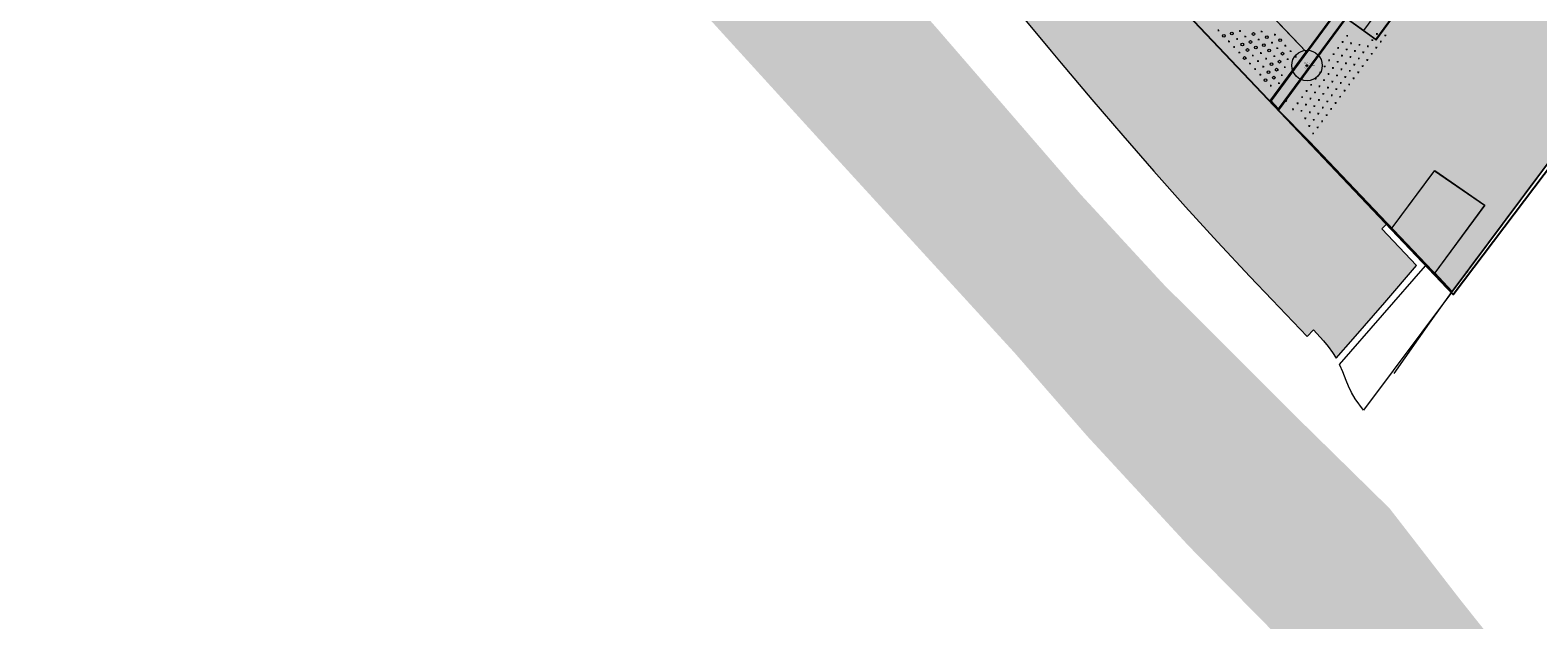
# Model space of a CAD drawing. Header units: metres. Extents: x 134347 to 136271, y 456733 to 459014.
# Tile 106 of 256: x 135454 to 135702, y 457897 to 457994. Entities that reach past the tile are written whole.
import ezdxf
from ezdxf.enums import TextEntityAlignment as Align

# ---------------------------------------------------------------- set-up
doc = ezdxf.new("R2010")
doc.units = ezdxf.units.M
for name, color, linetype in [('_boom', 7, 'Continuous'), ('DI-WE-IE-ALG_HOOGTE-T', 140, 'Continuous'), ('DI-WE-IE-ALG_MARK-S', 3, 'Continuous'), ('DI-WE-IE-ALG_OMSCHRIJVING-T', 7, 'Continuous'), ('DI-WE-IE-ALG_POINTJES-S', 4, 'Continuous'), ('PERCELEN', 30, 'Continuous')]:
    doc.layers.add(name, color=color, linetype=linetype)
for name, color, linetype, lineweight in [('B-WE-GR-BOS_RWZI-G', 130, 'Continuous', 0), ('B-XX-GR-BOOM-S', 90, 'Continuous', 18), ('N-WE-GR-GRAS-O', 60, 'Continuous', 0), ('N-WE-GR-GRAS_KRUIDENRIJK-G', 80, 'Continuous', 13), ('N-WE-GR-GRAS_KRUIDENRIJK-O', 80, 'Continuous', 0), ('N-WE-GR-STRUWEEL-O', 90, 'Continuous', 18), ('N-WE-IE-TERREINAFSCHEIDING_KUNSTMATIG_HEKWERK-G', 20, 'IE-TERREINAFSCHEIDING-KUNSTMATIG', 13), ('N-WE-RI-HWA_KOLK-S', 150, 'Continuous', 0), ('N-WE-VH-VERHARDING_ASFALT-G', 7, 'Continuous', 13), ('N-WE-VH-VERHARDING_ASFALT_DEKLAAG-G', 7, 'Continuous', 13)]:
    doc.layers.add(name, color=color, linetype=linetype, lineweight=lineweight)
for name, color, linetype, lineweight, true_color in [('B-WE-GR-BOS_RWZI-V', 7, 'Continuous', 0, 0x50916c), ('N-PV-WH-WATERLIJN-V', 7, 'Continuous', 0, 0x3ca0fa), ('N-WE-GK-KEERWAND_CORTENSTAAL-G', 7, 'Continuous', 9, 0x9e5d57), ('N-WE-GK-KEERWAND_CORTENSTAAL-V', 7, 'Continuous', 0, 0x9e5d57), ('N-WE-GR-BOOM_BOSPLANTSOEN-S', 7, 'Continuous', 15, 0xc86400), ('N-WE-GR-BOOM_GEVEERDE SPIL-S', 7, 'Continuous', 15, 0xc83200), ('N-WE-GR-GRAS-V', 7, 'Continuous', 0, 0x8bec5b), ('N-WE-GR-GRAS_KRUIDENRIJK-V', 7, 'Continuous', 0, 0xa9cb52), ('N-WE-VH-VERHARDING_ASFALT-V', 7, 'Continuous', 0, 0xc9c9c9)]:
    doc.layers.add(name, color=color, linetype=linetype, lineweight=lineweight, true_color=true_color)
doc.styles.add('NLCS-ISO', font='NLCS-ISO.ttf')
doc.styles.add('P-U-BETON', font='isocpeur.ttf')
doc.linetypes.add('IE-TERREINAFSCHEIDING-KUNSTMATIG', pattern='A,4,[82,NLCS.SHX,S=0.75,R=90,X=0,Y=0],4,-2', length=10)

# ---------------------------------------------------------------- blocks, each defined once
blk = doc.blocks.new('N-SRI-KOLK_TROTTOIR-SO')
blk.add_hatch(color=256).paths.add_polyline_path([(1.125, 1.5), (-1.125, 1.5), (-1.125, 0)])
at = {"true_color": 0xffffff}
h = blk.add_hatch(color=7, dxfattribs=at)
h.dxf.hatch_style = 1
h.paths.add_polyline_path([(1.125, 1.5), (-1.125, 0), (1.125, 0)])
blk.add_line((-1.125, 0), (1.125, 1.5))
at = {"flags": 128}
blk.add_lwpolyline([(-1.125, 0), (1.125, 0), (1.125, 1.5), (-1.125, 1.5)], close=True, dxfattribs=at)
blk = doc.blocks.new('SGR-BEPLANTING_BOSPLANTSOEN_SOORT')
at = {"flags": 128}
for points in [[(-0.18, -0.18), (0.18, 0.18)], [(-0.18, 0.18), (0.18, -0.18)]]:
    blk.add_lwpolyline(points, dxfattribs=at)
blk = doc.blocks.new('SGR-HEESTER_SOORT HOOGTE_SO')
blk.add_circle((0, 0), 1.5)
at = {"ltscale": 0.1, "style": 'NLCS-ISO'}
for tag, height, p in [('SOORT', 0.9, (0, 0.4)), ('HOOGTE', 0.4, (0, -0.5))]:
    blk.add_attdef(tag, text='', height=height, dxfattribs=at).set_placement(p, align=Align.MIDDLE_CENTER)
blk = doc.blocks.new('KK_2DXF14_ACAD_1_FMEBLOC10')
at = {"layer": 'PERCELEN', "color": 7}
blk.add_lwpolyline([(-134.1545, 282.529), (-217.5425, 203.639), (-225.3915, 193.377), (-261.7475, 144.012), (-263.5565, 141.555), (-294.7295, 99.228), (-239.9415, 41.158), (-228.1905, 28.757), (-223.8525, 32.84), (-220.7015, 35.806), (-217.1325, 32.037), (-214.2225, 28.973), (-217.5815, 25.809), (-221.6945, 21.901), (-156.8065, -46.573), (-123.5075, -2.571)], dxfattribs=at)
blk = doc.blocks.new('LandCALC PRO LCOLOADER')
at = {"layer": 'DI-WE-IE-ALG_MARK-S'}
blk.add_circle((0, 0), 0.00391, dxfattribs=at)
at = {"layer": 'DI-WE-IE-ALG_POINTJES-S'}
blk.add_point((0, 0), dxfattribs=at)
at = {"layer": 'DI-WE-IE-ALG_HOOGTE-T', "style": 'P-U-BETON'}
blk.add_attdef('HGT', text='', height=0.127, dxfattribs=at).set_placement((0.01, -0.12), align=Align.TOP_CENTER)
at = {"layer": 'DI-WE-IE-ALG_MARK-S', "style": 'P-U-BETON'}
blk.add_attdef('NR', text='', height=0.127, dxfattribs=at).set_placement((-0.01, 0.1), align=Align.BOTTOM_CENTER)
at = {"layer": 'DI-WE-IE-ALG_OMSCHRIJVING-T', "style": 'P-U-BETON'}
blk.add_attdef('DESCR', text='', height=0.127, dxfattribs=at).set_placement((0.19, 0.01), align=Align.MIDDLE_LEFT)

msp = doc.modelspace()

# ---------------------------------------------------------------- hatches: boundary and pattern name
at = {"layer": 'B-WE-GR-BOS_RWZI-V'}
h = msp.add_hatch(color=256, dxfattribs=at)
h.dxf.hatch_style = 1
h.paths.add_polyline_path([(135738.483, 458019.314), (135710.829, 458041.08), (135675.341, 457992.8), (135670.511, 457996.349), (135659.381, 457981.192), (135664.417, 457976.12), (135687.918, 457951.449)])
h = msp.add_hatch(color=256, dxfattribs=at)
h.dxf.hatch_style = 1
h.paths.add_polyline_path([(135633.396, 458028.433), (135630.568, 458025.909), (135630.199, 458026.3), (135623.111, 458019.551), (135649.559, 457991.566), (135657.979, 457982.671), (135663.944, 457990.78), (135649.524, 458005.938), (135652.277, 458008.569)])
at = {"layer": 'B-XX-GR-BOOM-S', "ltscale": 0.1}
h = msp.add_hatch(color=256, dxfattribs=at)
edge = h.paths.add_edge_path()
edge.add_arc((135664.032, 457988.531), 0.15, 0, 360)
h = msp.add_hatch(color=256, dxfattribs=at)
edge = h.paths.add_edge_path()
edge.add_arc((135664.032, 457988.531), 0.15, 0, 360)
at = {"layer": 'N-PV-WH-WATERLIJN-V'}
h = msp.add_hatch(color=256, dxfattribs=at)
h.dxf.hatch_style = 1
h.paths.add_polyline_path([(135824.923, 457617.226), (135819.696, 457614.903), (135817.172, 457613.813), (135812.662, 457623.169), (135810.951, 457625.222), (135807.528, 457626.477), (135806.552, 457626.477), (135800.658, 457635.461), (135795.176, 457645.138), (135794.763, 457646.198), (135788.317, 457660.246), (135787.253, 457662.565), (135784.768, 457668.479), (135782.516, 457673.84), (135765.799, 457713.26), (135763.823, 457717.861), (135760.542, 457725.5), (135759.044, 457728.988), (135725.931, 457807.779), (135721.368, 457816.623), (135718.23, 457822.329), (135712.811, 457831.458), (135706.822, 457840.302), (135701.118, 457847.72), (135696.269, 457854.852), (135691.074, 457860.52), (135680.891, 457872.184), (135665.181, 457888.802), (135644.646, 457909.629), (135628.065, 457927.595), (135621.732, 457934.845), (135616.125, 457941.295), (135589.24, 457970.683), (135586.155, 457974.055), (135454.5, 458118.623), (135472.679, 458133.183), (135481.115, 458124.056), (135492.417, 458112.374), (135501.954, 458102.517), (135533.595, 458070.421), (135563.257, 458039.895), (135603.187, 457994.818), (135626.86, 457967.431), (135640.55, 457952.595), (135661.37, 457931.769), (135677.627, 457915.792), (135689.321, 457900.672), (135701.585, 457885.266), (135714.99, 457867.293), (135723.261, 457855.31), (135730.391, 457843.328), (135736.951, 457831.346), (135744.937, 457815.084), (135764.331, 457770.864), (135777.967, 457736.251), (135778.482, 457736.525), (135785.151, 457720.366), (135797.452, 457692.266), (135811.105, 457661.597), (135829.074, 457622.511), (135830.403, 457619.521)])
at = {"layer": 'N-WE-GK-KEERWAND_CORTENSTAAL-V'}
h = msp.add_hatch(color=256, dxfattribs=at)
h.dxf.hatch_style = 1
h.paths.add_polyline_path([(135690.401, 458013.277), (135675.35, 457992.793), (135675.431, 457992.734), (135690.481, 458013.218)])
at = {"layer": 'N-WE-GR-GRAS-V'}
h = msp.add_hatch(color=256, dxfattribs=at)
h.dxf.hatch_style = 1
edge = h.paths.add_edge_path()
edge.add_line((135733.631, 457908.899), (135785.662, 457979.713))
edge.add_arc((135779.376, 457984.332), 7.8, 323.6933, 413.6933)
edge.add_line((135783.995, 457990.618), (135715.625, 458040.852))
edge.add_arc((135711.007, 458034.566), 7.8, 53.6933, 143.6933)
edge.add_line((135704.721, 458039.185), (135681.643, 458007.776))
edge.add_line((135681.643, 458007.776), (135680.032, 458008.96))
edge.add_line((135680.032, 458008.96), (135670.676, 457996.228))
edge.add_line((135670.676, 457996.228), (135675.35, 457992.793))
edge.add_line((135675.35, 457992.793), (135711.04, 458041.367))
edge.add_line((135711.04, 458041.367), (135715.069, 458038.407))
edge.add_line((135715.069, 458038.407), (135717.934, 458037.542))
edge.add_line((135717.934, 458037.542), (135783.225, 457989.57))
edge.add_arc((135779.376, 457984.332), 6.5, -36.3067, 53.6933, ccw=False)
edge.add_line((135784.614, 457980.483), (135732.529, 457909.708))
edge.add_line((135732.529, 457909.708), (135733.631, 457908.899))
at = {"layer": 'N-WE-GR-GRAS_KRUIDENRIJK-V'}
h = msp.add_hatch(color=256, dxfattribs=at)
h.dxf.hatch_style = 1
edge = h.paths.add_edge_path()
edge.add_arc((135616.865, 458131.906), 14.9, 228.7328, 233.6933)
edge.add_line((135608.043, 458119.899), (135635.2, 458099.944))
edge.add_line((135635.2, 458099.944), (135631.524, 458094.94))
edge.add_line((135631.524, 458094.94), (135641.194, 458087.836))
edge.add_line((135641.194, 458087.836), (135644.871, 458092.839))
edge.add_line((135644.871, 458092.839), (135647.582, 458090.847))
edge.add_arc((135644.148, 458086.173), 5.8, -36.30496, 53.69323, ccw=False)
edge.add_line((135648.822, 458082.739), (135643.228, 458075.125))
edge.add_line((135643.228, 458075.125), (135631.945, 458083.414))
edge.add_line((135631.945, 458083.414), (135628.843, 458079.191))
edge.add_line((135628.843, 458079.191), (135628.444, 458079.484))
edge.add_arc((135606.844, 458089.15), 23.665, 335.89235, 360)
edge.add_arc((135606.844, 458089.15), 23.665, 0, 51.05226)
edge.add_line((135621.72, 458107.555), (135622.282, 458108.32))
edge.add_line((135622.282, 458108.32), (135621.476, 458108.912))
edge.add_line((135621.476, 458108.912), (135620.927, 458108.169))
edge.add_arc((135606.816, 458089.204), 23.638, 53.34879, 180.13081)
edge.add_arc((135606.844, 458089.15), 23.665, 180, 311.49731)
edge.add_line((135622.524, 458071.425), (135622.922, 458071.133))
edge.add_line((135622.922, 458071.133), (135616.847, 458062.864))
edge.add_line((135616.847, 458062.864), (135621.932, 458059.128))
edge.add_line((135621.932, 458059.128), (135620.808, 458057.597))
edge.add_line((135620.808, 458057.597), (135614.421, 458062.29))
edge.add_line((135614.421, 458062.29), (135610.772, 458057.322))
edge.add_line((135610.772, 458057.322), (135611.981, 458056.435))
edge.add_line((135611.981, 458056.435), (135609.173, 458052.612))
edge.add_line((135609.173, 458052.612), (135625.25, 458040.801))
edge.add_line((135625.25, 458040.801), (135630.819, 458048.381))
edge.add_line((135630.819, 458048.381), (135631.274, 458048.047))
edge.add_line((135631.274, 458048.047), (135653.98, 458078.949))
edge.add_arc((135658.653, 458075.516), 5.799, 53.68638, 143.70244, ccw=False)
edge.add_line((135662.088, 458080.189), (135696.285, 458055.063))
edge.add_line((135696.285, 458055.063), (135693.789, 458051.666))
edge.add_line((135693.789, 458051.666), (135676.503, 458064.366))
edge.add_line((135676.503, 458064.366), (135649.741, 458027.94))
edge.add_line((135649.741, 458027.94), (135662.353, 458018.674))
edge.add_line((135662.353, 458018.674), (135658.972, 458014.085))
edge.add_line((135658.972, 458014.085), (135664.779, 458009.819))
edge.add_line((135664.779, 458009.819), (135664.72, 458009.739))
edge.add_line((135664.72, 458009.739), (135667.943, 458007.37))
edge.add_line((135667.943, 458007.37), (135663.585, 458001.438))
edge.add_line((135663.585, 458001.438), (135668.903, 457997.53))
edge.add_line((135668.903, 457997.53), (135663.944, 457990.78))
edge.add_line((135663.944, 457990.78), (135649.524, 458005.938))
edge.add_line((135649.524, 458005.938), (135652.277, 458008.569))
edge.add_line((135652.277, 458008.569), (135633.396, 458028.433))
edge.add_line((135633.396, 458028.433), (135630.568, 458025.909))
edge.add_line((135630.568, 458025.909), (135630.168, 458026.333))
edge.add_line((135630.168, 458026.333), (135630.404, 458026.559))
edge.add_line((135630.404, 458026.559), (135624.205, 458033.142))
edge.add_line((135624.205, 458033.142), (135623.963, 458032.913))
edge.add_line((135623.963, 458032.913), (135563.532, 458097.004))
edge.add_line((135563.532, 458097.004), (135635.767, 458194.626))
edge.add_line((135635.767, 458194.626), (135710.999, 458265.128))
edge.add_line((135710.999, 458265.128), (135754.843, 458233.747))
edge.add_line((135754.843, 458233.747), (135741.557, 458215.663))
edge.add_line((135741.557, 458215.663), (135742.362, 458215.071))
edge.add_line((135742.362, 458215.071), (135736.175, 458206.65))
edge.add_line((135736.175, 458206.65), (135731.239, 458210.276))
edge.add_line((135731.239, 458210.276), (135737.426, 458218.698))
edge.add_line((135737.426, 458218.698), (135735.895, 458219.823))
edge.add_line((135735.895, 458219.823), (135732.224, 458214.826))
edge.add_line((135732.224, 458214.826), (135731.337, 458215.477))
edge.add_line((135731.337, 458215.477), (135727.637, 458210.441))
edge.add_line((135727.637, 458210.441), (135734.185, 458205.63))
edge.add_line((135734.185, 458205.63), (135721.289, 458188.077))
edge.add_line((135721.289, 458188.077), (135719.473, 458191.254))
edge.add_arc((135702.111, 458181.326), 20, 29.76227, 53.6933)
edge.add_line((135713.953, 458197.443), (135682.175, 458220.792))
edge.add_arc((135673.353, 458208.785), 14.9, 53.6933, 143.6933)
edge.add_line((135661.345, 458217.607), (135643.404, 458193.19))
edge.add_line((135643.404, 458193.19), (135622.088, 458164.179))
edge.add_line((135622.088, 458164.179), (135604.858, 458140.728))
edge.add_arc((135616.865, 458131.906), 14.9, 143.6933, 220.94326)
edge.add_line((135605.611, 458122.142), (135604.38, 458120.466))
edge.add_line((135604.38, 458120.466), (135596.321, 458126.387))
edge.add_line((135596.321, 458126.387), (135593.361, 458122.358))
edge.add_line((135593.361, 458122.358), (135603.031, 458115.253))
edge.add_line((135603.031, 458115.253), (135607.038, 458120.706))
edge = h.paths.add_edge_path(flags=16)
edge.add_arc((135732.123, 458215.86), 0.558, 180, 360)
edge.add_arc((135732.123, 458215.86), 0.558, 0, 180)
edge = h.paths.add_edge_path(flags=16)
edge.add_arc((135713.032, 458231.376), 23.665, -0.00114, 180.00116, ccw=False)
edge.add_arc((135713.032, 458231.376), 23.665, 180.00117, 359.99885, ccw=False)
h.paths.add_polyline_path([(135657.252, 458078.53), (135673.692, 458066.452), (135646.931, 458030.026), (135630.491, 458042.104)], flags=16)
h = msp.add_hatch(color=256, dxfattribs=at)
h.dxf.hatch_style = 1
edge = h.paths.add_edge_path()
edge.add_line((135646.017, 457995.302), (135623.092, 458019.571))
edge.add_line((135623.092, 458019.571), (135623.093, 458019.571))
edge.add_line((135623.093, 458019.571), (135621.47, 458021.345))
edge.add_line((135621.47, 458021.345), (135620.682, 458022.157))
edge.add_line((135620.682, 458022.157), (135620.66, 458022.181))
edge.add_line((135620.66, 458022.181), (135616.865, 458026.221))
edge.add_line((135616.865, 458026.221), (135611.631, 458031.731))
edge.add_line((135611.631, 458031.731), (135611.321, 458032.057))
edge.add_line((135611.321, 458032.057), (135599.187, 458044.831))
edge.add_line((135599.187, 458044.831), (135586.577, 458058.104))
edge.add_line((135586.577, 458058.104), (135571.005, 458074.595))
edge.add_line((135571.005, 458074.595), (135556.192, 458090.295))
edge.add_line((135556.192, 458090.295), (135550.528, 458096.318))
edge.add_line((135550.528, 458096.318), (135550.202, 458096.646))
edge.add_line((135550.202, 458096.646), (135551.297, 458098.138))
edge.add_line((135551.297, 458098.138), (135546.363, 458101.774))
edge.add_line((135546.363, 458101.774), (135534.537, 458085.587))
edge.add_line((135534.537, 458085.587), (135534.921, 458085.182))
edge.add_arc((135534.561, 458084.835), 0.5, -45.9928, 43.89361, ccw=False)
edge.add_line((135534.908, 458084.475), (135530.648, 458080.36))
edge.add_arc((135538.189, 458093.327), 15, 239.81725, 263.43)
edge.add_arc((135534.757, 458063.524), 15, 43.93547, 83.43, ccw=False)
edge.add_line((135545.559, 458073.931), (135552.65, 458066.571))
edge.add_line((135552.65, 458066.571), (135584.585, 458033.427))
edge.add_line((135584.585, 458033.427), (135596.194, 458020.951))
edge.add_line((135596.194, 458020.951), (135606.435, 458009.49))
edge.add_line((135606.435, 458009.49), (135616.379, 457997.769))
edge.add_line((135616.379, 457997.769), (135622.092, 457990.881))
edge.add_line((135622.092, 457990.881), (135623.746, 457988.944))
edge.add_line((135623.746, 457988.944), (135628.754, 457982.968))
edge.add_line((135628.754, 457982.968), (135633.824, 457977.045))
edge.add_line((135633.824, 457977.045), (135638.954, 457971.173))
edge.add_line((135638.954, 457971.173), (135644.144, 457965.355))
edge.add_line((135644.144, 457965.355), (135649.394, 457959.59))
edge.add_line((135649.394, 457959.59), (135654.702, 457953.879))
edge.add_line((135654.702, 457953.879), (135658.337, 457950.035))
edge.add_line((135658.337, 457950.035), (135664.079, 457944.04))
edge.add_line((135664.079, 457944.04), (135665.123, 457945.124))
edge.add_line((135665.123, 457945.124), (135666.792, 457943.299))
edge.add_line((135666.792, 457943.299), (135667.557, 457942.369))
edge.add_line((135667.557, 457942.369), (135668.258, 457941.39))
edge.add_line((135668.258, 457941.39), (135668.835, 457940.459))
edge.add_line((135668.835, 457940.459), (135671.661, 457943.653))
edge.add_line((135671.661, 457943.653), (135676.872, 457949.6))
edge.add_line((135676.872, 457949.6), (135682.045, 457955.72))
edge.add_line((135682.045, 457955.72), (135676.35, 457961.705))
edge.add_line((135676.35, 457961.705), (135677.096, 457962.483))
edge.add_line((135677.096, 457962.483), (135658.788, 457981.806))
edge.add_line((135658.788, 457981.806), (135656.849, 457983.855))
edge.add_line((135656.849, 457983.855), (135656.843, 457983.849))
edge.add_line((135656.843, 457983.849), (135652.153, 457988.818))
edge.add_line((135652.153, 457988.818), (135646.017, 457995.302))
at = {"layer": 'N-WE-VH-VERHARDING_ASFALT-V'}
h = msp.add_hatch(color=256, dxfattribs=at)
h.dxf.hatch_style = 1
h.paths.add_polyline_path([(135762.175, 458117.718), (135815.99, 458190.961, -0.0399534), (135826.434, 458203.024), (135829.688, 458206.227, -0.3681673), (135840.036, 458206.971), (135864.02, 458189.349, 0.0013969), (135864.043, 458189.333), (135873.316, 458182.598), (135892.416, 458168.703), (135893.508, 458167.904), (135910.641, 458154.84, -0.4088325), (135911.641, 458147.906), (135878.701, 458103.017, 0.4119932), (135882.553, 458074.061), (135895.237, 458064.539), (135914.09, 458050.762, 0.3159806), (135938.221, 458052.541), (135961.013, 458083.083, -0.3325098), (135985.309, 458085.927), (135992.035, 458079.872), (136004.072, 458069.03), (136017.244, 458057.149), (136018.452, 458055.618), (136019.561, 458053.91), (136037.594, 458015.862), (136049.845, 457989.494), (136056.187, 457976.234, 0.0087368), (136058.72, 457971.203, 0.0087368), (136061.428, 457966.263, 0.007692), (136063.954, 457961.995, 0.007692), (136066.61, 457957.806), (136069.31, 457953.435, -0.096177), (136069.915, 457951.767, -0.096177), (136069.851, 457949.995, -0.1199873), (136068.861, 457948.029, -0.1199873), (136067.078, 457946.739, -0.0863705), (136065.312, 457946.178, -0.043105), (136064.383, 457946.133), (136067.399, 457940.86, -0.0402779), (136068.083, 457941.331, -0.0806867), (136069.632, 457941.917, -0.0641531), (136071.474, 457942.468, -0.0641531), (136073.396, 457942.534, -0.0721552), (136075.496, 457942.025, -0.0721552), (136077.364, 457940.94), (136091.488, 457924.647), (136099.813, 457914.988, -0.0330536), (136101.632, 457912.582, -0.0330536), (136103.117, 457909.958, -0.0288394), (136104.122, 457907.524, -0.0288394), (136104.839, 457904.992), (136105.61, 457902.101, -0.0210575), (136106.161, 457899.698, -0.0210575), (136106.508, 457897.257, -0.0232727), (136106.652, 457894.536, -0.0232727), (136106.542, 457891.814), (136106.106, 457885.837, -0.0164905), (136105.951, 457884.247, -0.0164905), (136105.693, 457882.67, -0.0158658), (136105.346, 457881.173, -0.0158658), (136104.906, 457879.7), (136096.913, 457853.663), (136094.836, 457847.315), (136093.365, 457842.691), (136092.209, 457836.979), (136091.919, 457831.022), (136092.929, 457823.559), (136100.949, 457827.804, -0.0367268), (136099.503, 457829.933, -0.0639626), (136098.855, 457831.484, -0.024666), (136098.285, 457834.05, -0.0221562), (136097.921, 457836.953, -0.0564553), (136097.983, 457838.877, -0.0366849), (136098.623, 457841.765), (136101.856, 457851.977), (136106.872, 457868.473), (136113.66, 457890.371, 0.0684302), (136114.971, 457895.781, 0.0684302), (136114.773, 457901.344, 0.0647283), (136113.209, 457906.375, 0.0647283), (136110.41, 457910.838), (136100.667, 457922.183), (136084.467, 457941.055, -0.0051961), (136080.487, 457946.399, -0.0112423), (136078.729, 457948.929, -0.0009044), (136072.419, 457958.501, -0.0066176), (136071.576, 457959.822, -0.0084344), (136070.962, 457960.851, -0.0007479), (136064.252, 457972.587, -0.0129609), (136061.711, 457977.327, -0.0069957), (136057.36, 457986.289), (136042.407, 458018.596), (136024.435, 458056.435), (136022.575, 458059.404), (136018.504, 458063.655), (136007.596, 458073.347), (135995.77, 458084.036), (135982.707, 458096.528), (135968.591, 458110.064), (135957.614, 458120.576), (135943.266, 458134.334), (135929.482, 458146.34), (135918.534, 458155.291), (135916.999, 458156.323), (135910.3, 458161.775), (135896.96, 458171.718), (135866.992, 458193.37), (135845.955, 458208.827), (135845.866, 458208.706, -0.4608211), (135844.956, 458221.064), (135870.594, 458246.46, -0.0714545), (135874.079, 458249.009), (135874.497, 458249.2), (135875.37, 458249.595, -0.0238471), (135876.714, 458250.131), (135869.4, 458257.443, -0.0286094), (135868.857, 458256.164), (135868.216, 458254.863, -0.0820231), (135865.909, 458251.645), (135838.648, 458224.64, -0.3689836), (135825.506, 458223.666), (135820.191, 458227.562), (135820.279, 458227.683), (135813.402, 458232.788, -0.3676136), (135813.258, 458235.375), (135813.258, 458235.375), (135820.55, 458245.301), (135819.054, 458246.4), (135824.014, 458253.151), (135823.093, 458253.828), (135826.527, 458258.501), (135824.109, 458260.278), (135808.388, 458238.88, -0.4162114), (135805.581, 458238.46), (135802.516, 458240.744), (135799.585, 458236.68), (135799.585, 458236.68), (135804.252, 458233.25), (135807.476, 458230.883, -0.4138927), (135807.691, 458229.486, -0.4138927), (135806.293, 458229.273), (135803.07, 458231.641), (135794.008, 458219.309), (135797.632, 458216.646, -0.4142038), (135797.846, 458215.248), (135797.846, 458215.249), (135802.281, 458211.992, -0.4137717), (135803.679, 458212.205), (135806.903, 458209.837), (135815.962, 458222.166), (135812.739, 458224.534, -0.4141173), (135812.525, 458225.932, -0.4145426), (135813.923, 458226.146), (135823.963, 458218.767, -0.2386638), (135826.41, 458213.932, -0.2009928), (135824.618, 458209.656), (135821.883, 458206.964, 0.0399534), (135811.44, 458194.9), (135783.093, 458156.321, -0.4142136), (135771.91, 458154.611), (135751.655, 458169.493, 0.1048), (135744.175, 458172.877), (135738.518, 458174.118, -0.2119275), (135722.174, 458186.127), (135719.299, 458191.155, 0.1048), (135713.835, 458197.282), (135682.056, 458220.631, 0.4142136), (135661.506, 458217.489), (135643.566, 458193.071), (135622.25, 458164.06), (135605.019, 458140.61, 0.4142136), (135608.161, 458120.06), (135647.701, 458091.008, -0.2386627), (135650.148, 458086.173, -0.1597482), (135648.983, 458082.62), (135626.279, 458051.717), (135631.114, 458048.164), (135653.818, 458079.067, -0.4142217), (135662.206, 458080.35), (135698.015, 458054.04, -0.4142136), (135699.725, 458042.856), (135698.41, 458041.067, -0.4142136), (135696.314, 458040.746), (135689.462, 458045.78), (135685.948, 458040.917), (135692.761, 458035.911, -0.4142136), (135693.081, 458033.814), (135687.275, 458025.912), (135683.13, 458020.271), (135675.845, 458010.355, -0.4142136), (135673.748, 458010.035), (135663.44, 458017.627), (135661.071, 458014.405), (135674.21, 458004.752), (135658.033, 457982.735), (135659.428, 457981.257), (135679.989, 458009.24), (135681.6, 458008.055), (135704.56, 458039.303, -0.4142136), (135715.744, 458041.013), (135784.113, 457990.779, -0.4142136), (135785.823, 457979.595), (135733.91, 457908.941), (135782.153, 457873.494), (135853.013, 457969.936), (135811.338, 458000.557, -0.413886), (135810.061, 458008.941), (135831.611, 458038.271, 0.4142274), (135828.447, 458058.961), (135763.818, 458106.443, -0.4043149)])
h.paths.add_polyline_path([(135661.385, 458161.364), (135651.607, 458168.549, -0.4142136), (135648.401, 458189.519), (135662.611, 458208.859, -0.4142136), (135683.581, 458212.065), (135709.223, 458193.225, -0.1048), (135714.743, 458187.035), (135716.966, 458183.149, 0.2119275), (135737.232, 458168.257), (135741.606, 458167.298, -0.1048), (135749.162, 458163.88), (135768.357, 458149.776, -0.4142136), (135770.067, 458138.592), (135747.567, 458107.969, -0.4142136), (135736.383, 458106.259), (135699.206, 458133.576, 0.1048), (135691.726, 458136.96), (135686.069, 458138.201, -0.2119275), (135669.725, 458150.21), (135666.85, 458155.237, 0.1048)], flags=16)
h.paths.add_polyline_path([(135748.811, 457919.088), (135801.316, 457990.548, -0.4142136), (135812.5, 457992.258), (135838.179, 457973.39, -0.4142136), (135839.889, 457962.206), (135787.383, 457890.747, -0.4142136), (135776.2, 457889.037), (135750.521, 457907.904, -0.4142136)], flags=16)
h.paths.add_polyline_path([(135787.222, 458065.672), (135779.966, 458071.003), (135776.413, 458066.168), (135785.005, 458059.856, 0.1989124), (135792.437, 458058.03), (135810.809, 458060.84, -0.1989124), (135818.242, 458059.014), (135819.897, 458057.798, -0.4142136), (135823.105, 458036.828), (135794.569, 457997.987, -0.4142274), (135786.181, 457996.705), (135719.296, 458045.849, -0.4142136), (135717.586, 458057.032), (135740.2, 458087.81, -0.4142001), (135745.792, 458088.665), (135755.71, 458081.378), (135759.263, 458086.213), (135752.569, 458091.131, -0.4142267), (135750.858, 458102.315), (135751.45, 458103.121, -0.4141998), (135757.042, 458103.976), (135798.142, 458073.781, -0.4142136), (135798.997, 458068.189), (135798.405, 458067.383, -0.4142142)], flags=16)
h.paths.add_polyline_path([(135734.541, 458090.24), (135712.751, 458060.585, -0.4142136), (135701.567, 458058.875), (135616.791, 458121.165, -0.4142136), (135613.585, 458142.134), (135627.085, 458160.508, -0.4142136), (135648.054, 458163.714), (135656.774, 458157.307, -0.1048), (135662.293, 458151.118), (135664.516, 458147.231, 0.2119275), (135684.783, 458132.34), (135689.156, 458131.381, -0.1048), (135696.712, 458127.962), (135732.831, 458101.424, -0.4142136)], flags=16)
h.paths.add_polyline_path([(135956.825, 458114.155), (135961.822, 458105.975), (135962.294, 458097.115), (135958.756, 458088.819), (135949.036, 458075.852), (135943.072, 458067.787), (135938.619, 458061.891, -0.3606465), (135919.683, 458059.061), (135901.189, 458072.575), (135888.705, 458081.947, -0.3227299), (135883.655, 458100.897), (135896.303, 458118.26), (135908.179, 458134.332, -0.0854528), (135914.727, 458138.147, -0.0854867), (135922.176, 458139.55, -0.0855618), (135928.447, 458138.567, -0.0857477), (135934.027, 458135.542, -0.0427861)], flags=16)

# ---------------------------------------------------------------- linework, layer by layer
msp.add_circle((135664.072, 457988.551, 5.696), 0.045)
msp.add_circle((135664.072, 457988.551, 5.696), 0.045)
at = {"layer": 'B-WE-GR-BOS_RWZI-G', "flags": 128}
for points in [[(135738.483, 458019.314), (135710.829, 458041.08), (135675.341, 457992.8), (135670.511, 457996.349), (135659.381, 457981.192), (135664.417, 457976.12), (135687.918, 457951.449)], [(135633.396, 458028.433), (135630.568, 458025.909), (135630.199, 458026.3), (135623.111, 458019.551), (135649.559, 457991.566), (135657.979, 457982.671), (135663.944, 457990.78), (135649.524, 458005.938), (135652.277, 458008.569)]]:
    msp.add_lwpolyline(points, close=True, dxfattribs=at)
at = {"layer": 'B-XX-GR-BOOM-S', "color": 104}
msp.add_circle((135664.072, 457988.551, 5.696), 2.5, dxfattribs=at)
msp.add_circle((135664.072, 457988.551, 5.696), 2.5, dxfattribs=at)
at = {"layer": 'B-XX-GR-BOOM-S', "color": 104, "ltscale": 0.1}
msp.add_circle((135664.032, 457988.531, 5.696), 0.15, dxfattribs=at)
msp.add_circle((135664.032, 457988.531, 5.696), 0.15, dxfattribs=at)
at = {"layer": 'N-WE-GK-KEERWAND_CORTENSTAAL-G', "flags": 128}
msp.add_lwpolyline([(135690.401, 458013.277), (135675.35, 457992.793), (135675.431, 457992.734), (135690.481, 458013.218)], close=True, dxfattribs=at)
at = {"layer": 'N-WE-GR-GRAS-O', "flags": 128}
msp.add_lwpolyline([(135733.631, 457908.899), (135785.662, 457979.713, 0.4142136), (135783.995, 457990.618), (135715.625, 458040.852, 0.4142136), (135704.721, 458039.185), (135681.643, 458007.776), (135680.032, 458008.96), (135670.676, 457996.228), (135675.35, 457992.793), (135711.04, 458041.367), (135715.069, 458038.407), (135717.934, 458037.542), (135783.225, 457989.57, -0.4142136), (135784.614, 457980.483), (135732.529, 457909.708)], format="xyb", close=True, dxfattribs=at)
at = {"layer": 'N-WE-GR-GRAS_KRUIDENRIJK-G', "flags": 128}
msp.add_lwpolyline([(135683.543, 457955.655), (135687.784, 457951.269), (135673.351, 457931.906), (135671.974, 457933.808), (135671.388, 457934.822), (135670.873, 457935.874), (135670.496, 457936.784), (135669.951, 457938.206), (135669.457, 457939.304), (135669.388, 457939.453)], close=True, dxfattribs=at)
at = {"layer": 'N-WE-GR-GRAS_KRUIDENRIJK-O', "flags": 128}
for points in [[(135668.903, 457997.53), (135663.944, 457990.78), (135649.524, 458005.938)], [(135616.379, 457997.769), (135622.092, 457990.881), (135623.746, 457988.944), (135628.754, 457982.968), (135633.824, 457977.045), (135638.954, 457971.173), (135644.144, 457965.355), (135649.394, 457959.59), (135654.702, 457953.879), (135658.337, 457950.035), (135664.079, 457944.04), (135665.123, 457945.124), (135666.792, 457943.299), (135667.557, 457942.369), (135668.258, 457941.39), (135668.835, 457940.459), (135671.661, 457943.653), (135676.872, 457949.6), (135682.045, 457955.72), (135676.35, 457961.705), (135677.096, 457962.483), (135658.788, 457981.806), (135656.849, 457983.855), (135656.843, 457983.849), (135652.153, 457988.818), (135646.017, 457995.302)]]:
    msp.add_lwpolyline(points, dxfattribs=at)
at = {"layer": 'N-WE-GR-STRUWEEL-O', "flags": 128}
msp.add_lwpolyline([(135616.852, 458026.229), (135550.82, 458096.059), (135628.059, 458200.48), (135635.767, 458194.626), (135563.532, 458097.004), (135620.097, 458037.014), (135625.213, 458038.485), (135653.325, 458008.918), (135650.433, 458004.982), (135663.944, 457990.78), (135657.979, 457982.671), (135623.104, 458019.582), (135630.404, 458026.559), (135624.194, 458033.153)], close=True, dxfattribs=at)
msp.add_lwpolyline([(135772.967, 457869.756), (135727.681, 457903.115), (135730.561, 457907.029), (135784.614, 457980.483, 0.4142136), (135783.225, 457989.57), (135714.855, 458039.805, 0.4142136), (135705.769, 458038.415), (135673.336, 457994.274), (135670.515, 457996.346), (135659.381, 457981.192), (135677.866, 457961.671), (135685.012, 457971.272), (135693.223, 457965.579), (135685.038, 457954.474), (135687.918, 457951.449), (135738.483, 458019.314), (135757.027, 458004.989), (135778.958, 457988.119), (135761.782, 457964.881), (135747.202, 457945.037), (135719.681, 457907.53), (135713.494, 457899.098), (135725.823, 457892.083)], format="xyb", dxfattribs=at)
at = {"layer": 'N-WE-IE-TERREINAFSCHEIDING_KUNSTMATIG_HEKWERK-G', "flags": 128}
msp.add_lwpolyline([(135738.483, 458019.314), (135687.784, 457951.269)], dxfattribs=at)
at = {"layer": 'N-WE-IE-TERREINAFSCHEIDING_KUNSTMATIG_HEKWERK-G', "ltscale": 0.5, "flags": 128}
for points in [[(135725.429, 457915.364), (135747.202, 457945.037), (135761.782, 457964.881), (135778.958, 457988.119), (135757.027, 458004.989), (135738.483, 458019.314), (135699.324, 457966.75)], [(135678.393, 457937.971), (135684.159, 457946.198), (135687.784, 457951.269), (135684.871, 457954.257), (135683.573, 457955.694), (135682.662, 457956.651), (135677.865, 457961.672), (135658.788, 457981.806), (135646.017, 457995.302)], [(135677.865, 457961.672), (135685.048, 457971.285), (135693.245, 457965.609), (135684.871, 457954.257)], [(135687.784, 457951.269), (135699.324, 457966.75)]]:
    msp.add_lwpolyline(points, dxfattribs=at)
at = {"layer": 'N-WE-IE-TERREINAFSCHEIDING_KUNSTMATIG_HEKWERK-G'}
for centre in [(135700.842, 457968.795), (135699.337, 457966.774), (135697.831, 457964.753), (135696.325, 457962.733), (135693.314, 457958.691), (135694.82, 457960.712), (135691.808, 457956.67), (135690.303, 457954.65), (135688.797, 457952.629)]:
    msp.add_circle(centre, 0.05, dxfattribs=at)
at = {"layer": 'N-WE-VH-VERHARDING_ASFALT-G'}
msp.add_lwpolyline([(135674.21, 458004.752), (135658.033, 457982.735), (135659.428, 457981.257), (135679.989, 458009.24)], dxfattribs=at)
at = {"layer": 'N-WE-VH-VERHARDING_ASFALT_DEKLAAG-G'}
msp.add_lwpolyline([(135678.694, 458010.687), (135658.163, 457982.743), (135659.418, 457981.412), (135679.967, 458009.38)], dxfattribs=at)

# ---------------------------------------------------------------- block references
at = {"layer": '_boom', "xscale": 2, "yscale": 2, "zscale": 2}
msp.add_blockref('LandCALC PRO LCOLOADER', (135664.072, 457988.551, 5.696), dxfattribs=at).add_auto_attribs({'NR': '20789', 'HGT': '5,696', 'DESCR': 'boom'})
msp.add_blockref('LandCALC PRO LCOLOADER', (135664.072, 457988.551, 5.696), dxfattribs=at).add_auto_attribs({'NR': '20789', 'HGT': '5,696', 'DESCR': 'boom'})
at = {"layer": 'N-WE-GR-BOOM_BOSPLANTSOEN-S'}
for p, xscale, yscale, zscale, rotation in [((135649.546, 457994.323), 0.4999999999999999, 0.4999999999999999, 0.4999999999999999, 43.38214070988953), ((135653.08, 457994.224), 0.4999999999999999, 0.4999999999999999, 0.4999999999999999, 43.38214070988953), ((135653.939, 457993.315), 0.4999999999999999, 0.4999999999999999, 0.4999999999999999, 43.38214070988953), ((135656.614, 457994.124), 0.4999999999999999, 0.4999999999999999, 0.4999999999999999, 43.38214070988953), ((135658.811, 457993.62), 0.4999999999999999, 0.4999999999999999, 0.4999999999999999, 43.38214070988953), ((135670.673, 457993.423), 0.5, 0.5, 0.5, 143.6932987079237), ((135675.545, 457993.721), 0.5, 0.5, 0.5, 143.6932987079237), ((135676.922, 457993.484), 0.5, 0.5, 0.5, 143.6932987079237), ((135651.263, 457992.507), 0.4999999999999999, 0.4999999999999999, 0.4999999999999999, 43.38214070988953), ((135652.122, 457991.598), 0.4999999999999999, 0.4999999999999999, 0.4999999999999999, 43.38214070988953), ((135652.601, 457992.911), 0.4999999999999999, 0.4999999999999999, 0.4999999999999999, 43.38214070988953), ((135652.98, 457990.69), 0.4999999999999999, 0.4999999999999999, 0.4999999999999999, 43.38214070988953), ((135656.135, 457992.811), 0.4999999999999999, 0.4999999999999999, 0.4999999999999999, 43.38214070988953), ((135658.332, 457992.307), 0.4999999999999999, 0.4999999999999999, 0.4999999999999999, 43.38214070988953), ((135659.19, 457991.398), 0.4999999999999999, 0.4999999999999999, 0.4999999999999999, 43.38214070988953), ((135660.528, 457991.803), 0.4999999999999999, 0.4999999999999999, 0.4999999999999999, 43.38214070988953), ((135661.386, 457990.894), 0.4999999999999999, 0.4999999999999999, 0.4999999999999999, 43.38214070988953), ((135669.192, 457991.408), 0.5, 0.5, 0.5, 143.6932987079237), ((135669.932, 457992.415), 0.5, 0.5, 0.5, 143.6932987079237), ((135670.57, 457991.172), 0.5, 0.5, 0.5, 143.6932987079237), ((135671.31, 457992.179), 0.5, 0.5, 0.5, 143.6932987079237), ((135671.947, 457990.935), 0.5, 0.5, 0.5, 143.6932987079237), ((135672.687, 457991.942), 0.5, 0.5, 0.5, 143.6932987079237), ((135673.324, 457990.699), 0.5, 0.5, 0.5, 143.6932987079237), ((135674.065, 457991.706), 0.5, 0.5, 0.5, 143.6932987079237), ((135674.805, 457992.713), 0.5, 0.5, 0.5, 143.6932987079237), ((135675.442, 457991.469), 0.5, 0.5, 0.5, 143.6932987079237), ((135676.182, 457992.477), 0.5, 0.5, 0.5, 143.6932987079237), ((135654.698, 457988.873), 0.4999999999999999, 0.4999999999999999, 0.4999999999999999, 43.38214070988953), ((135655.177, 457990.185), 0.4999999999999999, 0.4999999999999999, 0.4999999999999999, 43.38214070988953), ((135656.035, 457989.277), 0.4999999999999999, 0.4999999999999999, 0.4999999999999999, 43.38214070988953), ((135656.515, 457990.59), 0.4999999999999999, 0.4999999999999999, 0.4999999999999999, 43.38214070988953), ((135656.894, 457988.368), 0.4999999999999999, 0.4999999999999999, 0.4999999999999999, 43.38214070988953), ((135657.373, 457989.681), 0.4999999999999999, 0.4999999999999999, 0.4999999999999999, 43.38214070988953), ((135658.711, 457990.086), 0.4999999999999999, 0.4999999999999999, 0.4999999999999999, 43.38214070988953), ((135660.428, 457988.269), 0.4999999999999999, 0.4999999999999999, 0.4999999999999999, 43.38214070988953), ((135660.907, 457989.581), 0.4999999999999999, 0.4999999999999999, 0.4999999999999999, 43.38214070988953), ((135662.245, 457989.986), 0.4999999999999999, 0.4999999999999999, 0.4999999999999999, 43.38214070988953), ((135666.972, 457988.386), 0.5, 0.5, 0.5, 143.6932987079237), ((135667.712, 457989.393), 0.5, 0.5, 0.5, 143.6932987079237), ((135668.349, 457988.15), 0.5, 0.5, 0.5, 143.6932987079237), ((135668.452, 457990.401), 0.5, 0.5, 0.5, 143.6932987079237), ((135669.089, 457989.157), 0.5, 0.5, 0.5, 143.6932987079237), ((135669.83, 457990.164), 0.5, 0.5, 0.5, 143.6932987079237), ((135670.467, 457988.92), 0.5, 0.5, 0.5, 143.6932987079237), ((135671.207, 457989.928), 0.5, 0.5, 0.5, 143.6932987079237), ((135671.844, 457988.684), 0.5, 0.5, 0.5, 143.6932987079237), ((135672.584, 457989.691), 0.5, 0.5, 0.5, 143.6932987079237), ((135673.222, 457988.447), 0.5, 0.5, 0.5, 143.6932987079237), ((135673.962, 457989.455), 0.5, 0.5, 0.5, 143.6932987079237), ((135674.702, 457990.462), 0.5, 0.5, 0.5, 143.6932987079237), ((135655.556, 457987.964), 0.4999999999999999, 0.4999999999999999, 0.4999999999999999, 43.38214070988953), ((135656.415, 457987.056), 0.4999999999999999, 0.4999999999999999, 0.4999999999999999, 43.38214070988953), ((135659.949, 457986.956), 0.4999999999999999, 0.4999999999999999, 0.4999999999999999, 43.38214070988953), ((135665.492, 457986.371), 0.5, 0.5, 0.5, 143.6932987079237), ((135666.232, 457987.379), 0.5, 0.5, 0.5, 143.6932987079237), ((135666.869, 457986.135), 0.5, 0.5, 0.5, 143.6932987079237), ((135667.609, 457987.142), 0.5, 0.5, 0.5, 143.6932987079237), ((135668.246, 457985.898), 0.5, 0.5, 0.5, 143.6932987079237), ((135668.987, 457986.906), 0.5, 0.5, 0.5, 143.6932987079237), ((135669.624, 457985.662), 0.5, 0.5, 0.5, 143.6932987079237), ((135669.727, 457987.913), 0.5, 0.5, 0.5, 143.6932987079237), ((135670.364, 457986.669), 0.5, 0.5, 0.5, 143.6932987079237), ((135671.104, 457987.677), 0.5, 0.5, 0.5, 143.6932987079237), ((135671.741, 457986.433), 0.5, 0.5, 0.5, 143.6932987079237), ((135672.481, 457987.44), 0.5, 0.5, 0.5, 143.6932987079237), ((135658.132, 457985.239), 0.4999999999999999, 0.4999999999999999, 0.4999999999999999, 43.38214070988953), ((135659.47, 457985.643), 0.4999999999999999, 0.4999999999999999, 0.4999999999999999, 43.38214070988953), ((135663.271, 457983.349), 0.5, 0.5, 0.5, 143.6932987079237), ((135664.011, 457984.357), 0.5, 0.5, 0.5, 143.6932987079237), ((135664.751, 457985.364), 0.5, 0.5, 0.5, 143.6932987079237), ((135665.389, 457984.12), 0.5, 0.5, 0.5, 143.6932987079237), ((135666.129, 457985.128), 0.5, 0.5, 0.5, 143.6932987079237), ((135666.766, 457983.884), 0.5, 0.5, 0.5, 143.6932987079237), ((135667.506, 457984.891), 0.5, 0.5, 0.5, 143.6932987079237), ((135668.144, 457983.647), 0.5, 0.5, 0.5, 143.6932987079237), ((135668.884, 457984.655), 0.5, 0.5, 0.5, 143.6932987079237), ((135669.521, 457983.411), 0.5, 0.5, 0.5, 143.6932987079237), ((135670.261, 457984.418), 0.5, 0.5, 0.5, 143.6932987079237), ((135671.001, 457985.425), 0.5, 0.5, 0.5, 143.6932987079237), ((135661.791, 457981.335), 0.5, 0.5, 0.5, 143.6932987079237), ((135662.531, 457982.342), 0.5, 0.5, 0.5, 143.6932987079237), ((135663.168, 457981.098), 0.5, 0.5, 0.5, 143.6932987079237), ((135663.908, 457982.106), 0.5, 0.5, 0.5, 143.6932987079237), ((135664.546, 457980.862), 0.5, 0.5, 0.5, 143.6932987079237), ((135664.649, 457983.113), 0.5, 0.5, 0.5, 143.6932987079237), ((135665.286, 457981.869), 0.5, 0.5, 0.5, 143.6932987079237), ((135666.026, 457982.876), 0.5, 0.5, 0.5, 143.6932987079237), ((135666.663, 457981.633), 0.5, 0.5, 0.5, 143.6932987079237), ((135667.403, 457982.64), 0.5, 0.5, 0.5, 143.6932987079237), ((135668.041, 457981.396), 0.5, 0.5, 0.5, 143.6932987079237), ((135668.781, 457982.404), 0.5, 0.5, 0.5, 143.6932987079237), ((135663.806, 457979.854), 0.5, 0.5, 0.5, 143.6932987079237), ((135664.443, 457978.611), 0.5, 0.5, 0.5, 143.6932987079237), ((135665.183, 457979.618), 0.5, 0.5, 0.5, 143.6932987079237), ((135665.82, 457978.374), 0.5, 0.5, 0.5, 143.6932987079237), ((135665.923, 457980.625), 0.5, 0.5, 0.5, 143.6932987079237), ((135666.56, 457979.382), 0.5, 0.5, 0.5, 143.6932987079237), ((135667.301, 457980.389), 0.5, 0.5, 0.5, 143.6932987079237), ((135665.08, 457977.367), 0.5, 0.5, 0.5, 143.6932987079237)]:
    msp.add_blockref('SGR-BEPLANTING_BOSPLANTSOEN_SOORT', p, dxfattribs=dict(at, xscale=xscale, yscale=yscale, zscale=zscale, rotation=rotation))
at = {"layer": 'N-WE-GR-BOOM_GEVEERDE SPIL-S', "xscale": 0.15, "yscale": 0.15, "zscale": 0.15, "rotation": 43.38214070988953}
for p in [(135650.405, 457993.415), (135651.743, 457993.819), (135655.277, 457993.719), (135657.473, 457993.215), (135653.46, 457992.002), (135654.318, 457991.094), (135654.797, 457992.407), (135655.656, 457991.498), (135656.994, 457991.903), (135657.852, 457990.994), (135659.669, 457992.711), (135660.049, 457990.49), (135653.839, 457989.781), (135658.232, 457988.773), (135659.57, 457989.177), (135657.273, 457986.147), (135657.753, 457987.46), (135658.611, 457986.551), (135659.09, 457987.864)]:
    msp.add_blockref('SGR-HEESTER_SOORT HOOGTE_SO', p, dxfattribs=at)
at = {"layer": 'N-WE-RI-HWA_KOLK-S', "xscale": 0.09999999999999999, "yscale": 0.09999999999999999, "zscale": 0.09999999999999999, "rotation": 233.6932987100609}
msp.add_blockref('N-SRI-KOLK_TROTTOIR-SO', (135660.59, 457982.838), dxfattribs=at)
at = {"layer": 'PERCELEN', "color": 1}
msp.add_blockref('KK_2DXF14_ACAD_1_FMEBLOC10', (135844.856, 457997.512), dxfattribs=at)

doc.saveas('drawing.dxf')
